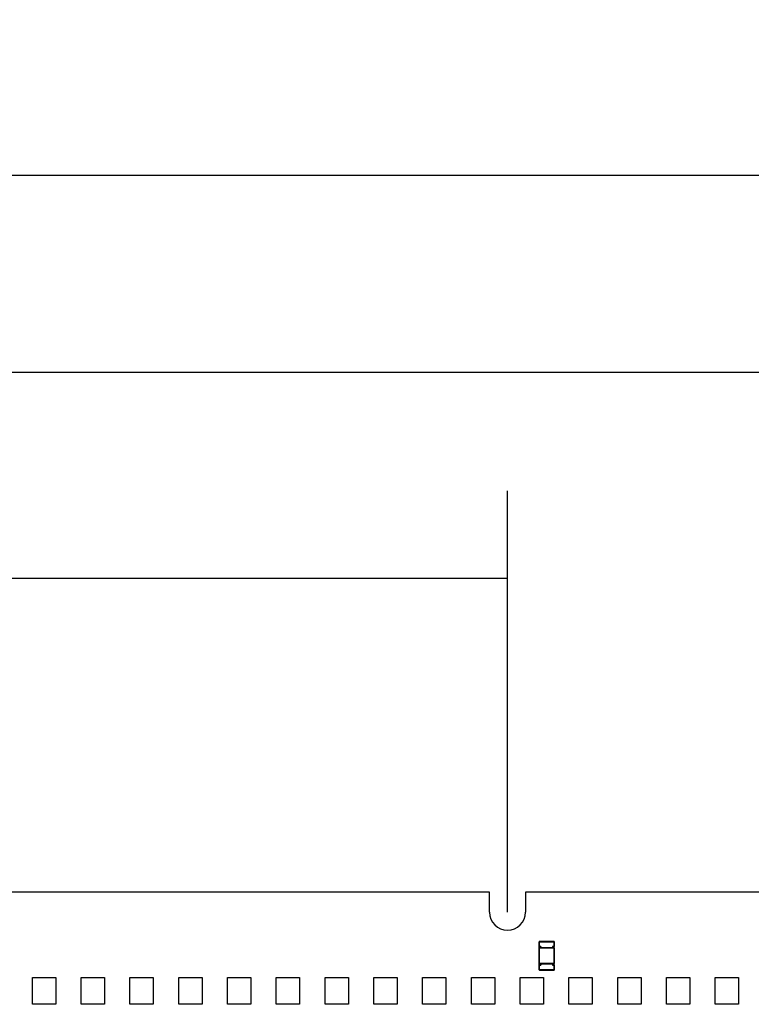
# Model space of a CAD drawing. Header units: millimetres. Extents: x 0 to 210, y 0 to 297.
# Tile 13 of 53: x 112 to 124, y 146 to 163. Entities that reach past the tile are written whole.
import ezdxf
from ezdxf.enums import TextEntityAlignment as Align

# ---------------------------------------------------------------- set-up
doc = ezdxf.new("R2010")
doc.units = ezdxf.units.MM
doc.header["$LTSCALE"] = 19.36
doc.layers.get('0').update_dxf_attribs({"linetype": 'CONTINUOUS'})
doc.layers.add('Z_DIM_2D', color=7, linetype='CONTINUOUS')
doc.styles.add('TEXTSTYLE_3', font='helveticaneueltw1g-ltcn.otf')
doc.styles.add('TEXTSTYLE_4', font='gdt', dxfattribs={"width": 0.7})
doc.dimstyles.new('DIMSTYLE_1', dxfattribs={"dimtxt": 2.1, "dimasz": 3.5, "dimexe": 1.5, "dimexo": 0, "dimgap": 0.525, "dimtad": 1, "dimlfac": 7.000007, "dimdsep": 46, "dimtxsty": 'TEXTSTYLE_3', "dimblk": '_FILLED', "dimblk1": '_FILLED', "dimblk2": '_FILLED', "dimcen": 0.09, "dimclrt": 5, "dimazin": 2, "dimtol": 1, "dimtp": 0.2, "dimtm": 0.2, "dimtfac": 1, "dimtofl": 0, "dimtmove": 0, "dimatfit": 3, "dimldrblk": '_FILLED', "dimfxl": 0, "dimtolj": 1, "dimarcsym": 0})
doc.dimstyles.new('DIMSTYLE_2', dxfattribs={"dimtxt": 2.1, "dimasz": 3.5, "dimexe": 1.5, "dimexo": 0, "dimgap": 0.525, "dimtad": 1, "dimlfac": 7.000007, "dimdsep": 46, "dimtxsty": 'TEXTSTYLE_3', "dimblk": '_FILLED', "dimblk1": '_FILLED', "dimblk2": '_FILLED', "dimcen": 0.09, "dimclrt": 5, "dimazin": 2, "dimtol": 1, "dimtp": 0.3, "dimtm": 0.3, "dimtfac": 1, "dimtofl": 0, "dimtmove": 0, "dimatfit": 3, "dimldrblk": '_FILLED', "dimfxl": 0, "dimtolj": 1, "dimarcsym": 0})
doc.dimstyles.new('DIMSTYLE_3', dxfattribs={"dimtxt": 2.1, "dimasz": 3.5, "dimexe": 1.5, "dimexo": 0, "dimgap": 0.525, "dimtad": 1, "dimlfac": 7.000007, "dimdsep": 46, "dimtxsty": 'TEXTSTYLE_3', "dimblk": '_FILLED', "dimblk1": '_FILLED', "dimblk2": '_FILLED', "dimcen": 0.09, "dimclrt": 5, "dimazin": 2, "dimtol": 1, "dimtp": 0.4, "dimtm": 0.4, "dimtfac": 1, "dimtofl": 0, "dimtmove": 0, "dimatfit": 3, "dimldrblk": '_FILLED', "dimfxl": 0, "dimtolj": 1, "dimarcsym": 0})

# ---------------------------------------------------------------- blocks, each defined once
blk = doc.blocks.new('*D5')
at = {"layer": 'Z_DIM_2D', "color": 2, "linetype": 'Continuous', "transparency": 16777216}
for p, q in [((80.289, 148.016), (80.289, 155.213)), ((120.289, 148.016), (120.289, 155.213)), ((80.289, 153.713), (100.289, 153.713)), ((120.289, 153.713), (100.289, 153.713))]:
    blk.add_line(p, q, dxfattribs=at)
at = {"layer": 'Z_DIM_2D', "color": 5, "linetype": 'Continuous', "transparency": 16777216}
for s, height, style, p in [('280', 2.1, 'TEXTSTYLE_3', (98.197, 154.238)), ('`', 1.47, 'TEXTSTYLE_4', (101.171, 154.553)), ('0.2', 1.47, 'TEXTSTYLE_3', (103.262, 154.553))]:
    blk.add_text(s, height=height, dxfattribs=dict(at, style=style)).set_placement(p, align=Align.CENTER)
blk = doc.blocks.new('_FILLED')
at = {"color": 0, "linetype": 'ByBlock'}
blk.add_solid([(0, 0), (-1, 0.125), (-1, -0.125)], dxfattribs=at)
blk = doc.blocks.new('_NONE')
blk = doc.blocks.new('*D6')
at = {"layer": 'Z_DIM_2D', "color": 2, "linetype": 'Continuous', "transparency": 16777216}
for p, q in [((62.432, 148.016), (62.432, 158.732)), ((138.146, 148.016), (138.146, 158.732)), ((62.432, 157.232), (100.289, 157.232)), ((138.146, 157.232), (100.289, 157.232))]:
    blk.add_line(p, q, dxfattribs=at)
at = {"layer": 'Z_DIM_2D', "color": 5, "linetype": 'Continuous', "transparency": 16777216}
for s, height, style, p in [('530', 2.1, 'TEXTSTYLE_3', (98.197, 157.757)), ('`', 1.47, 'TEXTSTYLE_4', (101.171, 158.072)), ('0.3', 1.47, 'TEXTSTYLE_3', (103.262, 158.072))]:
    blk.add_text(s, height=height, dxfattribs=dict(at, style=style)).set_placement(p, align=Align.CENTER)
blk = doc.blocks.new('*D7')
at = {"layer": 'Z_DIM_2D', "color": 2, "linetype": 'Continuous', "transparency": 16777216}
for p, q in [((60.361, 147.93), (60.361, 162.092)), ((140.218, 147.93), (140.218, 162.092)), ((60.361, 160.592), (100.289, 160.592)), ((140.218, 160.592), (100.289, 160.592))]:
    blk.add_line(p, q, dxfattribs=at)
at = {"layer": 'Z_DIM_2D', "color": 5, "linetype": 'Continuous', "transparency": 16777216}
for s, height, style, p in [('559', 2.1, 'TEXTSTYLE_3', (98.197, 161.117)), ('`', 1.47, 'TEXTSTYLE_4', (101.171, 161.432)), ('0.4', 1.47, 'TEXTSTYLE_3', (103.262, 161.432))]:
    blk.add_text(s, height=height, dxfattribs=dict(at, style=style)).set_placement(p, align=Align.CENTER)

msp = doc.modelspace()

# ---------------------------------------------------------------- linework, layer by layer
at = {"color": 7, "linetype": 'Continuous'}
for p, q in [((119.9819, 148.3589), (102.7391, 148.3589)), ((119.9819, 148.016), (119.9819, 148.3589)), ((137.8391, 148.3589), (120.5962, 148.3589)), ((120.5962, 148.3589), (120.5962, 148.016)), ((120.8319, 147.0328), (120.8319, 147.5135)), ((120.8319, 147.4303), (120.8344, 147.4328)), ((120.8319, 147.4303), (120.8576, 147.4303)), ((121.0866, 147.516), (120.8344, 147.516)), ((120.8576, 147.4303), (120.8601, 147.4328)), ((120.8576, 147.4303), (120.8576, 147.4089)), ((121.0634, 147.4303), (121.0609, 147.4328)), ((121.0634, 147.4303), (121.0891, 147.4303)), ((121.0634, 147.4089), (121.0634, 147.4303)), ((121.0891, 147.4303), (121.0866, 147.4328)), ((121.0891, 147.0328), (121.0891, 147.5135)), ((121.0891, 147.4089), (120.8319, 147.4089)), ((120.8319, 147.4089), (120.8344, 147.4064)), ((120.8576, 147.4089), (120.8601, 147.4114)), ((121.0634, 147.4089), (121.0609, 147.4114)), ((121.0891, 147.4089), (121.0866, 147.4064)), ((120.8319, 147.1375), (120.8344, 147.14)), ((120.8319, 147.1375), (121.0891, 147.1375)), ((120.8576, 147.116), (120.8319, 147.116)), ((120.8319, 147.116), (120.8344, 147.1135)), ((120.8576, 147.1375), (120.8601, 147.135)), ((120.8576, 147.1375), (120.8576, 147.116)), ((120.8576, 147.116), (120.8601, 147.1135)), ((121.0634, 147.1375), (121.0609, 147.135)), ((121.0634, 147.116), (121.0609, 147.1135)), ((121.0634, 147.116), (121.0634, 147.1375)), ((121.0891, 147.116), (121.0634, 147.116)), ((121.0891, 147.1375), (121.0866, 147.14)), ((121.0891, 147.116), (121.0866, 147.1135)), ((120.8344, 147.0303), (121.0866, 147.0303)), ((112.1724, 146.9017), (112.5724, 146.9017)), ((112.1724, 146.4446), (112.1724, 146.9017)), ((112.5724, 146.9017), (112.5724, 146.4446)), ((113.0057, 146.9017), (113.4057, 146.9017)), ((113.0057, 146.4446), (113.0057, 146.9017)), ((113.4057, 146.9017), (113.4057, 146.4446)), ((113.8391, 146.9017), (114.2391, 146.9017)), ((113.8391, 146.4446), (113.8391, 146.9017)), ((114.2391, 146.9017), (114.2391, 146.4446)), ((114.6724, 146.9017), (115.0724, 146.9017)), ((114.6724, 146.4446), (114.6724, 146.9017)), ((115.0724, 146.9017), (115.0724, 146.4446)), ((115.5057, 146.9017), (115.9057, 146.9017)), ((115.5057, 146.4446), (115.5057, 146.9017)), ((115.9057, 146.9017), (115.9057, 146.4446)), ((116.339, 146.9017), (116.739, 146.9017)), ((116.339, 146.4446), (116.339, 146.9017)), ((116.739, 146.9017), (116.739, 146.4446)), ((117.1724, 146.9017), (117.5724, 146.9017)), ((117.1724, 146.4446), (117.1724, 146.9017)), ((117.5724, 146.9017), (117.5724, 146.4446)), ((118.0057, 146.9017), (118.4057, 146.9017)), ((118.0057, 146.4446), (118.0057, 146.9017)), ((118.4057, 146.9017), (118.4057, 146.4446)), ((118.839, 146.9017), (119.239, 146.9017)), ((118.839, 146.4446), (118.839, 146.9017)), ((119.239, 146.9017), (119.239, 146.4446)), ((119.6724, 146.9017), (120.0724, 146.9017)), ((119.6724, 146.4446), (119.6724, 146.9017)), ((120.0724, 146.9017), (120.0724, 146.4446)), ((120.5057, 146.9017), (120.9057, 146.9017)), ((120.5057, 146.4446), (120.5057, 146.9017)), ((120.9057, 146.9017), (120.9057, 146.4446)), ((121.339, 146.9017), (121.739, 146.9017)), ((121.339, 146.4446), (121.339, 146.9017)), ((121.739, 146.9017), (121.739, 146.4446)), ((122.1724, 146.9017), (122.5724, 146.9017)), ((122.1724, 146.4446), (122.1724, 146.9017)), ((122.5724, 146.9017), (122.5724, 146.4446)), ((123.0057, 146.9017), (123.4057, 146.9017)), ((123.0057, 146.4446), (123.0057, 146.9017)), ((123.4057, 146.9017), (123.4057, 146.4446)), ((123.839, 146.9017), (124.239, 146.9017)), ((123.839, 146.4446), (123.839, 146.9017)), ((124.239, 146.9017), (124.239, 146.4446)), ((112.5724, 146.4446), (112.1724, 146.4446)), ((113.4057, 146.4446), (113.0057, 146.4446)), ((114.2391, 146.4446), (113.8391, 146.4446)), ((115.0724, 146.4446), (114.6724, 146.4446)), ((115.9057, 146.4446), (115.5057, 146.4446)), ((116.739, 146.4446), (116.339, 146.4446)), ((117.5724, 146.4446), (117.1724, 146.4446)), ((118.4057, 146.4446), (118.0057, 146.4446)), ((119.239, 146.4446), (118.839, 146.4446)), ((120.0724, 146.4446), (119.6724, 146.4446)), ((120.9057, 146.4446), (120.5057, 146.4446)), ((121.739, 146.4446), (121.339, 146.4446)), ((122.5724, 146.4446), (122.1724, 146.4446)), ((123.4057, 146.4446), (123.0057, 146.4446)), ((124.239, 146.4446), (123.839, 146.4446))]:
    msp.add_line(p, q, dxfattribs=at)
at = {"color": 9, "linetype": 'Continuous'}
for p, q in [((120.8319, 147.5135), (121.0891, 147.5135)), ((120.8344, 147.4328), (120.8344, 147.516)), ((120.8601, 147.4328), (120.8344, 147.4328)), ((120.8601, 147.4114), (120.8601, 147.4328)), ((121.0866, 147.4328), (121.0609, 147.4328)), ((121.0609, 147.4328), (121.0609, 147.4114)), ((121.0866, 147.516), (121.0866, 147.4328)), ((120.8344, 147.4064), (121.0866, 147.4064)), ((120.8344, 147.14), (120.8344, 147.4064)), ((121.0609, 147.4114), (120.8601, 147.4114)), ((121.0866, 147.4064), (121.0866, 147.14)), ((121.0866, 147.14), (120.8344, 147.14)), ((120.8344, 147.1135), (120.8601, 147.1135)), ((120.8344, 147.0303), (120.8344, 147.1135)), ((120.8601, 147.135), (121.0609, 147.135)), ((120.8601, 147.1135), (120.8601, 147.135)), ((121.0609, 147.135), (121.0609, 147.1135)), ((121.0609, 147.1135), (121.0866, 147.1135)), ((121.0866, 147.1135), (121.0866, 147.0303)), ((121.0891, 147.0328), (120.8319, 147.0328))]:
    msp.add_line(p, q, dxfattribs=at)
at = {"color": 7, "linetype": 'Continuous'}
for centre, radius, start, end in [((120.2891, 148.016), 0.3071, 180, 360), ((120.8344, 147.5135), 0.0025, 90, 180), ((121.0866, 147.5135), 0.0025, 0, 90), ((120.8344, 147.0328), 0.0025, 180, 270), ((121.0866, 147.0328), 0.0025, 270, 360)]:
    msp.add_arc(centre, radius, start, end, dxfattribs=at)

# ---------------------------------------------------------------- dimensions: what is measured, and where the dimension line sits
at = {"layer": 'Z_DIM_2D', "color": 2, "linetype": 'Continuous'}
for base, p1, p2, dimstyle, picture, middle in [((140.2176, 160.5917), (60.3606, 147.9303), (140.2176, 147.9303), 'DIMSTYLE_3', '*D7', (100.2891, 160.5917)), ((138.1462, 157.2318), (62.432, 148.016), (138.1462, 148.016), 'DIMSTYLE_2', '*D6', (100.2891, 157.2318)), ((120.2891, 153.7132), (80.2891, 148.016), (120.2891, 148.016), 'DIMSTYLE_1', '*D5', (100.2891, 153.7132))]:
    dim = msp.add_linear_dim(base=base, p1=p1, p2=p2, dimstyle=dimstyle, override={"dimblk1": 'NONE', "dimblk2": 'NONE', "dimsah": 1}, dxfattribs=at)
    dim.commit()
    dim.dimension.update_dxf_attribs({"geometry": picture, "text_midpoint": middle, "dimtype": 160})

doc.saveas('drawing.dxf')
